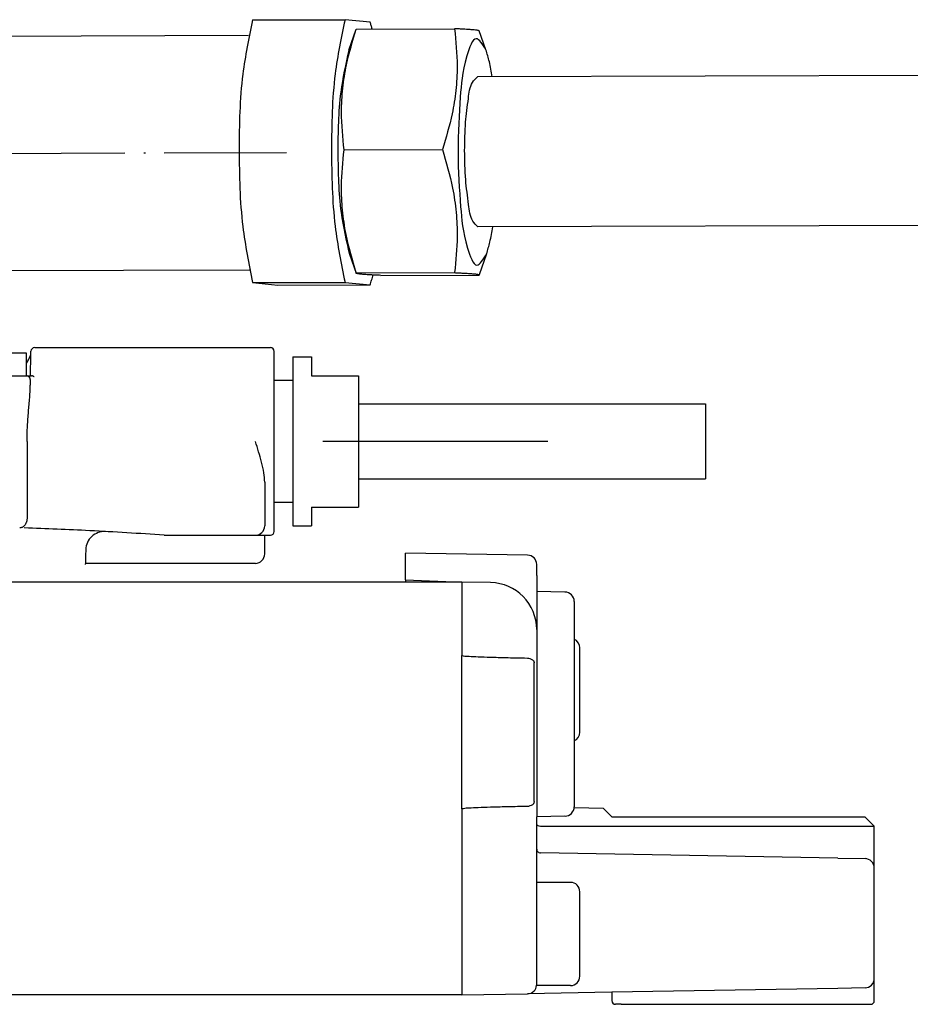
# Model space of a CAD drawing. Header units: millimetres. Extents: x -235 to 2519, y -109 to 485.
# Tile 39 of 41: x 2274 to 2322, y 268 to 321. Entities that reach past the tile are written whole.
import ezdxf

# ---------------------------------------------------------------- set-up
doc = ezdxf.new("R2010")
doc.units = ezdxf.units.MM
doc.linetypes.add('DOT_CENTER', pattern=[14, 12, -1, 0, -1])
doc.layers.add('1', color=7, linetype='Continuous')

# ---------------------------------------------------------------- blocks, each defined once
blk = doc.blocks.new('SCALE_BODY_1340__27', base_point=(857.731, 268.661))
at = {"color": 7, "linetype": 'Continuous'}
for p, q in [((2294.731, 290.661), (2249.159, 290.661)), ((2297.731, 290.661), (2294.731, 290.661)), ((2297.731, 290.661), (2297.731, 290.603)), ((2297.731, 290.603), (2297.731, 290.57)), ((2297.731, 290.57), (2297.731, 290.511)), ((2297.731, 290.511), (2297.731, 290.461)), ((2297.731, 290.461), (2297.731, 290.309)), ((2297.731, 290.309), (2297.731, 290.272)), ((2297.731, 290.272), (2297.731, 290.161)), ((2297.731, 290.161), (2297.731, 289.911)), ((2297.731, 289.911), (2297.731, 289.411)), ((2297.731, 289.411), (2297.731, 289.311)), ((2297.731, 289.311), (2297.731, 289.22)), ((2297.731, 289.22), (2297.731, 289.078)), ((2297.731, 289.078), (2297.731, 288.477)), ((2297.731, 288.477), (2297.731, 288.304)), ((2297.731, 288.304), (2297.731, 288.025)), ((2297.731, 288.025), (2297.731, 287.861)), ((2297.731, 287.861), (2297.731, 287.661)), ((2297.731, 287.661), (2297.731, 287.237)), ((2297.731, 287.237), (2297.731, 287.14)), ((2297.731, 287.14), (2297.731, 286.943)), ((2297.731, 286.943), (2297.731, 286.807)), ((2297.731, 286.807), (2297.731, 286.77)), ((2297.731, 286.77), (2297.731, 286.744)), ((2297.731, 286.603), (2297.731, 286.744)), ((2297.731, 286.57), (2297.731, 286.603)), ((2297.731, 286.428), (2297.731, 286.57)), ((2297.731, 278.894), (2297.731, 286.428)), ((2297.731, 278.753), (2297.731, 278.894)), ((2297.731, 278.72), (2297.731, 278.753)), ((2297.731, 278.578), (2297.731, 278.72)), ((2297.731, 278.578), (2297.731, 269.161)), ((2297.731, 269.161), (2297.731, 268.811)), ((2297.731, 268.811), (2297.731, 268.753)), ((2297.731, 268.753), (2297.731, 268.72)), ((2297.731, 268.72), (2297.731, 268.661)), ((2297.731, 268.661), (857.731, 268.661))]:
    blk.add_line(p, q, dxfattribs=at)
blk = doc.blocks.new('SCALE_BLOCK_1__28', base_point=(2294.731, 268.161))
at = {"color": 7, "linetype": 'Continuous'}
for p, q in [((2301.239, 292.1), (2294.731, 292.214)), ((2294.731, 290.788), (2294.731, 292.214)), ((2301.731, 291.015), (2301.731, 291.6)), ((2294.731, 290.788), (2297.731, 290.661)), ((2294.731, 290.788), (2294.731, 290.661)), ((2301.731, 291.015), (2301.731, 290.161)), ((2299.274, 290.634), (2297.731, 290.661)), ((2297.731, 290.661), (2297.731, 290.603)), ((2297.731, 290.603), (2297.731, 290.57)), ((2297.731, 290.57), (2297.731, 290.511)), ((2297.731, 290.511), (2297.731, 290.461)), ((2297.731, 290.461), (2297.731, 290.309)), ((2297.731, 290.309), (2297.731, 290.272)), ((2297.731, 290.272), (2297.731, 290.161)), ((2297.731, 290.161), (2297.731, 289.911)), ((2297.731, 289.911), (2297.731, 289.411)), ((2301.731, 290.161), (2301.731, 288.135)), ((2303.239, 290.135), (2301.731, 290.161)), ((2297.731, 289.411), (2297.731, 289.311)), ((2297.731, 289.311), (2297.731, 289.22)), ((2297.731, 289.22), (2297.731, 289.078)), ((2303.731, 289.635), (2303.731, 278.688)), ((2297.731, 289.078), (2297.731, 288.477)), ((2297.731, 288.477), (2297.731, 288.304)), ((2297.731, 288.304), (2297.731, 288.025)), ((2301.731, 288.135), (2301.731, 278.161)), ((2297.731, 288.025), (2297.731, 287.861)), ((2297.731, 287.861), (2297.731, 287.661)), ((2297.731, 287.661), (2297.731, 287.237)), ((2297.731, 287.237), (2297.731, 287.14)), ((2297.731, 287.14), (2297.731, 286.943)), ((2304.031, 285.365), (2304.031, 287.161)), ((2297.731, 286.943), (2297.731, 286.807)), ((2297.731, 286.807), (2297.731, 286.77)), ((2297.731, 286.77), (2297.731, 286.744)), ((2297.731, 286.603), (2297.731, 286.744)), ((2297.731, 286.57), (2297.731, 286.603)), ((2297.731, 286.428), (2297.731, 286.57)), ((2301.239, 286.6), (2301.088, 286.603)), ((2297.731, 278.894), (2297.731, 286.428)), ((2301.594, 278.962), (2301.594, 286.361)), ((2304.031, 282.661), (2304.031, 285.365)), ((2297.731, 278.753), (2297.731, 278.894)), ((2297.731, 278.72), (2297.731, 278.753)), ((2297.731, 278.578), (2297.731, 278.72)), ((2301.088, 278.72), (2301.239, 278.723)), ((2297.731, 278.578), (2297.731, 269.161)), ((2303.239, 278.188), (2301.731, 278.161)), ((2301.731, 277.744), (2301.731, 278.161)), ((2305.293, 278.599), (2303.727, 278.626)), ((2305.293, 278.599), (2305.731, 278.161)), ((2305.731, 278.161), (2319.231, 278.161)), ((2319.231, 278.161), (2319.731, 277.661)), ((2301.731, 276.428), (2301.731, 277.744)), ((2301.928, 277.661), (2319.731, 277.661)), ((2319.731, 275.426), (2319.731, 277.661)), ((2301.731, 274.661), (2301.731, 276.428)), ((2312.853, 276.037), (2301.927, 276.228)), ((2317.782, 275.951), (2312.853, 276.037)), ((2317.782, 275.951), (2319.239, 275.925)), ((2319.731, 269.537), (2319.731, 275.426)), ((2301.731, 272.488), (2301.731, 274.661)), ((2303.531, 274.661), (2301.731, 274.661)), ((2304.031, 272.365), (2304.031, 274.161)), ((2301.731, 271.334), (2301.731, 272.488)), ((2304.031, 269.661), (2304.031, 272.365)), ((2301.731, 269.222), (2301.731, 271.334)), ((2301.727, 269.162), (2301.731, 269.222)), ((2319.731, 268.361), (2319.731, 269.537)), ((2297.731, 269.161), (2297.731, 268.811)), ((2297.731, 268.811), (2297.731, 268.753)), ((2297.731, 268.753), (2297.731, 268.72)), ((2297.731, 268.661), (2301.239, 268.723)), ((2297.731, 268.72), (2297.731, 268.661)), ((2305.731, 268.801), (2301.239, 268.723)), ((2303.531, 269.161), (2301.727, 269.162)), ((2317.782, 269.011), (2305.731, 268.801)), ((2305.731, 268.801), (2305.731, 268.361)), ((2319.239, 269.037), (2317.782, 269.011)), ((2306.231, 268.161), (2305.931, 268.161)), ((2306.231, 268.161), (2319.231, 268.161)), ((2319.231, 268.161), (2319.531, 268.161))]:
    blk.add_line(p, q, dxfattribs=at)
for centre, radius, start, end in [((2301.231, 291.6), 0.5, 0, 89), ((2299.231, 288.135), 2.5, 0, 89), ((2303.231, 289.635), 0.5, 0, 89), ((2303.531, 287.161), 0.5, 0, 66.4218), ((2301.231, 286.1), 0.5, 53.8153, 89), ((2303.531, 282.661), 0.5, 293.5782, 0), ((2301.231, 279.222), 0.5, 271, 306.1847), ((2303.231, 278.688), 0.5, 271, 0), ((2301.931, 276.428), 0.2, 180, 224.5), ((2301.931, 276.428), 0.2, 224.5, 269), ((2319.231, 275.426), 0.5, 44.5, 89), ((2319.231, 275.426), 0.5, 0, 44.5), ((2303.531, 274.161), 0.5, 0, 90), ((2301.231, 269.222), 0.5, 353.0252, 360), ((2303.531, 269.661), 0.5, 270, 0), ((2319.231, 269.537), 0.5, 315.5, 360), ((2301.231, 269.222), 0.5, 271, 315.5), ((2301.231, 269.222), 0.5, 315.5, 353.0252), ((2319.231, 269.537), 0.5, 271, 315.5), ((2305.931, 268.361), 0.2, 180, 270), ((2319.531, 268.361), 0.2, 270, 0)]:
    blk.add_arc(centre, radius, start, end, dxfattribs=at)
for points, knots in [([(2301.088, 286.603), (2300.757, 286.609), (2300.148, 286.62), (2299.32, 286.643), (2298.662, 286.661), (2298.187, 286.693), (2297.891, 286.698), (2297.764, 286.735), (2297.731, 286.744)], [0, 0, 0, 0, 0.995371, 1.826461, 2.485922, 2.966453, 3.26093, 3.363777, 3.363777, 3.363777, 3.363777]), ([(2301.526, 286.504), (2301.535, 286.496), (2301.555, 286.48), (2301.579, 286.442), (2301.592, 286.401), (2301.593, 286.372), (2301.594, 286.361)], [0, 0, 0, 0, 0.0350293, 0.0781123, 0.1300397, 0.1638054, 0.1638054, 0.1638054, 0.1638054]), ([(2297.731, 278.578), (2297.764, 278.588), (2297.891, 278.625), (2298.187, 278.629), (2298.662, 278.662), (2299.32, 278.68), (2300.148, 278.703), (2300.757, 278.714), (2301.088, 278.72)], [0, 0, 0, 0, 0.102848, 0.397324, 0.877855, 1.537316, 2.368407, 3.363777, 3.363777, 3.363777, 3.363777]), ([(2301.594, 278.962), (2301.592, 278.943), (2301.59, 278.914), (2301.575, 278.874), (2301.555, 278.843), (2301.535, 278.826), (2301.526, 278.819)], [0, 0, 0, 0, 0.0560863, 0.0857457, 0.1287938, 0.1638016, 0.1638016, 0.1638016, 0.1638016]), ([(2301.731, 277.744), (2301.748, 277.722), (2301.797, 277.662), (2301.877, 277.661), (2301.928, 277.661)], [0, 0, 0, 0, 0.0817178, 0.2239218, 0.2239218, 0.2239218, 0.2239218])]:
    blk.add_open_spline(points, degree=3, knots=knots, dxfattribs=at)
blk = doc.blocks.new('SCALE_PB_1340__29', base_point=(835.731, 268.161))
for name, p in [('SCALE_BLOCK_1__28', (2294.731, 268.161)), ('SCALE_BODY_1340__27', (857.731, 268.661))]:
    blk.add_blockref(name, p)
blk = doc.blocks.new('READING_HEAD_BODY__30', base_point=(2207.731, 291.602))
at = {"color": 7, "linetype": 'Continuous'}
for p, q in [((2274.531, 302.861), (2268.931, 302.861)), ((2274.531, 301.661), (2274.531, 302.861)), ((2274.745, 301.661), (2274.761, 302.802)), ((2274.761, 302.802), (2274.767, 302.965)), ((2274.967, 303.161), (2286.731, 303.161)), ((2286.731, 303.161), (2287.531, 303.161)), ((2287.731, 301.411), (2287.731, 302.961)), ((2288.731, 302.661), (2289.731, 302.661)), ((2288.731, 302.661), (2288.731, 301.411)), ((2289.731, 302.661), (2289.731, 301.661)), ((2271.731, 301.661), (2274.531, 301.661)), ((2274.531, 301.661), (2274.745, 301.661)), ((2274.731, 301.461), (2274.731, 301.161)), ((2274.745, 301.661), (2274.8, 301.661)), ((2288.731, 301.411), (2287.731, 301.411)), ((2287.731, 294.911), (2287.731, 301.411)), ((2288.731, 301.411), (2288.731, 298.161)), ((2289.731, 301.661), (2292.231, 301.661)), ((2292.231, 301.661), (2292.231, 294.661)), ((2292.231, 300.161), (2300.331, 300.161)), ((2300.331, 300.161), (2310.731, 300.161)), ((2310.731, 300.161), (2310.731, 296.161)), ((2274.559, 298.161), (2274.559, 294.06)), ((2288.731, 298.161), (2288.731, 294.911)), ((2287.231, 295.982), (2287.231, 293.661)), ((2292.231, 296.161), (2300.331, 296.161)), ((2300.331, 296.161), (2310.731, 296.161)), ((2288.731, 294.911), (2287.731, 294.911)), ((2287.731, 293.939), (2287.731, 294.911)), ((2288.731, 294.911), (2288.731, 293.661)), ((2289.731, 294.661), (2289.731, 293.661)), ((2289.731, 294.661), (2292.231, 294.661)), ((2287.731, 293.361), (2287.731, 293.939)), ((2288.731, 293.661), (2289.731, 293.661)), ((2281.864, 293.161), (2286.731, 293.161)), ((2286.731, 293.161), (2287.531, 293.161)), ((2287.231, 292.161), (2287.231, 293.161)), ((2286.731, 291.661), (2277.666, 291.661))]:
    blk.add_line(p, q, dxfattribs=at)
for centre, radius, start, end in [((2274.967, 302.961), 0.2, 90, 179), ((2287.531, 302.961), 0.2, 0, 90), ((2274.531, 301.461), 0.2, 43.4325, 90), ((2274.531, 301.461), 0.2, 0, 43.4325), ((2267.731, 93.661), 200, 87.08561, 88.085), ((2278.689, 292.359), 1, 87.3889, 178.1351), ((2267.731, 93.661), 200, 85.94773, 87.08561), ((2286.731, 293.661), 0.5, 270, 0), ((2287.531, 293.361), 0.2, 270, 0), ((2286.731, 292.161), 0.5, 270, 0)]:
    blk.add_arc(centre, radius, start, end, dxfattribs=at)
for points, knots in [([(2274.531, 302.326), (2274.534, 302.333), (2274.542, 302.345), (2274.567, 302.388), (2274.61, 302.464), (2274.669, 302.574), (2274.725, 302.688), (2274.75, 302.766), (2274.761, 302.802)], [0, 0, 0, 0, 0.0219563, 0.0436422, 0.1507667, 0.2835918, 0.4178408, 0.5301391, 0.5301391, 0.5301391, 0.5301391]), ([(2274.941, 301.599), (2274.937, 301.602), (2274.924, 301.611), (2274.9, 301.627), (2274.868, 301.644), (2274.833, 301.658), (2274.81, 301.66), (2274.8, 301.661)], [0, 0, 0, 0, 0.0155182, 0.0468362, 0.0869059, 0.1252571, 0.1567968, 0.1567968, 0.1567968, 0.1567968]), ([(2274.559, 298.161), (2274.564, 298.437), (2274.573, 298.965), (2274.634, 299.742), (2274.706, 300.465), (2274.723, 300.939), (2274.731, 301.161)], [0, 0, 0, 0, 0.826773, 1.584401, 2.33791, 3.005666, 3.005666, 3.005666, 3.005666]), ([(2287.231, 295.982), (2287.219, 296.153), (2287.195, 296.517), (2287.064, 297.056), (2286.905, 297.61), (2286.79, 297.975), (2286.731, 298.161)], [0, 0, 0, 0, 0.514646, 1.092675, 1.657824, 2.24303, 2.24303, 2.24303, 2.24303]), ([(2274.559, 294.045), (2274.559, 294.042), (2274.558, 294.038), (2274.557, 294.011), (2274.553, 293.97), (2274.543, 293.917), (2274.532, 293.874), (2274.514, 293.82), (2274.484, 293.754), (2274.435, 293.683), (2274.377, 293.626), (2274.324, 293.593), (2274.275, 293.573), (2274.23, 293.561), (2274.197, 293.559), (2274.179, 293.558)], [0, 0, 0, 0, 0.0074731, 0.0149481, 0.0783801, 0.1327862, 0.1772115, 0.210408, 0.3032161, 0.3922182, 0.4694615, 0.5438806, 0.5811536, 0.6270869, 0.6811383, 0.6811383, 0.6811383, 0.6811383]), ([(2274.559, 294.045), (2274.559, 294.046), (2274.559, 294.048), (2274.559, 294.052), (2274.559, 294.056), (2274.559, 294.059), (2274.559, 294.06)], [0, 0, 0, 0, 0.00258901, 0.00517802, 0.01227776, 0.01550292, 0.01550292, 0.01550292, 0.01550292]), ([(2277.689, 292.392), (2277.685, 292.26), (2277.677, 291.997), (2277.668, 291.734), (2277.664, 291.602)], [0, 0, 0, 0, 0.395017, 0.7899468, 0.7899468, 0.7899468, 0.7899468])]:
    blk.add_open_spline(points, degree=3, knots=knots, dxfattribs=at)
at = {"layer": '1', "color": 2, "linetype": 'DOT_CENTER'}
blk.add_line((2302.331, 298.161), (2290.231, 298.161), dxfattribs=at)
blk = doc.blocks.new('COUPLING_BAR__31', base_point=(2244.731, 306.491))
at = {"color": 7, "linetype": 'Continuous'}
for p, q in [((2286.587, 320.622), (2291.511, 320.637)), ((2292.856, 320.504), (2291.511, 320.637)), ((2291.709, 319.007), (2292.107, 320.129)), ((2292.114, 320.137), (2292.107, 320.129)), ((2292.114, 320.137), (2297.351, 320.153)), ((2269.759, 319.753), (2286.373, 319.804)), ((2299.026, 319.03), (2298.662, 320.037)), ((2361.799, 317.786), (2298.573, 317.591)), ((2291.462, 313.702), (2296.7, 313.718)), ((2361.823, 309.786), (2298.597, 309.591)), ((2291.743, 308.133), (2292.107, 307.126)), ((2299.059, 308.155), (2298.662, 307.034)), ((2269.798, 307.253), (2286.412, 307.304)), ((2292.107, 307.126), (2292.114, 307.139)), ((2292.114, 307.139), (2297.351, 307.155)), ((2293.417, 307.01), (2298.655, 307.026)), ((2298.662, 307.034), (2298.655, 307.026)), ((2286.587, 306.624), (2291.511, 306.639)), ((2286.587, 306.624), (2287.932, 306.491)), ((2287.932, 306.491), (2292.856, 306.506)), ((2291.511, 306.639), (2292.856, 306.506))]:
    blk.add_line(p, q, dxfattribs=at)
for points, knots in [([(2291.511, 320.637), (2291.311, 319.679), (2290.834, 317.397), (2290.77, 313.696), (2290.84, 309.963), (2291.311, 307.632), (2291.511, 306.639)], [0, 0, 0, 0, 2.931969, 6.97981, 11.06572, 14.099827, 14.099827, 14.099827, 14.099827]), ([(2286.587, 320.622), (2286.387, 319.663), (2285.91, 317.382), (2285.846, 313.681), (2285.916, 309.948), (2286.387, 307.617), (2286.587, 306.624)], [0, 0, 0, 0, 2.931969, 6.97981, 11.06572, 14.099827, 14.099827, 14.099827, 14.099827]), ([(2291.462, 313.702), (2291.395, 314.369), (2291.284, 315.462), (2291.374, 316.981), (2291.605, 318.473), (2291.921, 319.506), (2292.114, 320.137)], [0, 0, 0, 0, 2.006211, 3.290212, 4.552116, 6.526882, 6.526882, 6.526882, 6.526882]), ([(2292.957, 320.139), (2292.941, 320.202), (2292.909, 320.324), (2292.874, 320.445), (2292.856, 320.504)], [0, 0, 0, 0, 0.1942972, 0.3782138, 0.3782138, 0.3782138, 0.3782138]), ([(2297.351, 320.153), (2297.419, 319.486), (2297.529, 318.393), (2297.44, 316.874), (2297.209, 315.382), (2296.892, 314.349), (2296.7, 313.718)], [0, 0, 0, 0, 2.006211, 3.290212, 4.552116, 6.526882, 6.526882, 6.526882, 6.526882]), ([(2298.662, 320.037), (2298.658, 320.041), (2298.647, 320.052), (2298.609, 320.06), (2298.548, 320.073), (2298.451, 320.085), (2298.345, 320.095), (2298.233, 320.104), (2298.121, 320.112), (2297.98, 320.121), (2297.806, 320.131), (2297.592, 320.142), (2297.437, 320.149), (2297.351, 320.153)], [0, 0, 0, 0, 0.015083, 0.048902, 0.109789, 0.205163, 0.342244, 0.429896, 0.540727, 0.679982, 0.852906, 1.064747, 1.32075, 1.32075, 1.32075, 1.32075]), ([(2299.026, 319.03), (2298.846, 319.324), (2298.429, 320.008), (2297.774, 318.081), (2297.643, 316.395), (2297.47, 313.588), (2297.661, 310.781), (2297.802, 309.097), (2298.469, 307.174), (2298.882, 307.86), (2299.059, 308.155)], [0, 0, 0, 0, 0.787925, 1.828962, 4.052906, 6.982551, 9.912196, 12.136141, 13.177177, 13.965103, 13.965103, 13.965103, 13.965103]), ([(2291.709, 319.007), (2291.546, 318.266), (2291.154, 316.477), (2291.118, 313.568), (2291.172, 310.659), (2291.575, 308.873), (2291.743, 308.133)], [0, 0, 0, 0, 2.270711, 5.482662, 8.694612, 10.965323, 10.965323, 10.965323, 10.965323]), ([(2299.359, 317.594), (2299.315, 317.864), (2299.235, 318.35), (2299.09, 318.821), (2299.026, 319.03)], [0, 0, 0, 0, 0.820153, 1.475923, 1.475923, 1.475923, 1.475923]), ([(2297.89, 313.66), (2297.896, 314.166), (2297.905, 315.102), (2298.08, 316.29), (2298.169, 317.192), (2298.477, 317.496), (2298.573, 317.591)], [0, 0, 0, 0, 1.509878, 2.792503, 3.670379, 4.067596, 4.067596, 4.067596, 4.067596]), ([(2292.114, 307.139), (2291.911, 307.82), (2291.582, 308.918), (2291.362, 310.48), (2291.29, 311.99), (2291.398, 313.06), (2291.462, 313.702)], [0, 0, 0, 0, 2.128297, 3.434133, 4.720795, 6.654203, 6.654203, 6.654203, 6.654203]), ([(2296.7, 313.718), (2296.903, 313.037), (2297.231, 311.939), (2297.452, 310.377), (2297.524, 308.867), (2297.416, 307.797), (2297.351, 307.155)], [0, 0, 0, 0, 2.128297, 3.434133, 4.720795, 6.654203, 6.654203, 6.654203, 6.654203]), ([(2298.597, 309.591), (2298.499, 309.69), (2298.181, 310.008), (2298.089, 310.944), (2297.907, 312.173), (2297.896, 313.139), (2297.89, 313.66)], [0, 0, 0, 0, 0.411176, 1.325196, 2.655423, 4.208566, 4.208566, 4.208566, 4.208566]), ([(2299.059, 308.155), (2299.122, 308.365), (2299.264, 308.836), (2299.341, 309.323), (2299.384, 309.594)], [0, 0, 0, 0, 0.655456, 1.475922, 1.475922, 1.475922, 1.475922]), ([(2293.417, 307.01), (2293.33, 307.014), (2293.171, 307.021), (2292.952, 307.032), (2292.773, 307.042), (2292.629, 307.052), (2292.513, 307.06), (2292.407, 307.069), (2292.312, 307.078), (2292.228, 307.089), (2292.17, 307.099), (2292.135, 307.109), (2292.114, 307.116), (2292.108, 307.123), (2292.107, 307.126)], [0, 0, 0, 0, 0.261925, 0.478866, 0.656171, 0.799193, 0.91328, 1.003783, 1.118426, 1.201249, 1.257505, 1.2925, 1.311692, 1.320977, 1.320977, 1.320977, 1.320977]), ([(2292.856, 306.506), (2292.882, 306.589), (2292.936, 306.762), (2292.98, 306.938), (2293.003, 307.03)], [0, 0, 0, 0, 0.2605413, 0.5438925, 0.5438925, 0.5438925, 0.5438925]), ([(2297.351, 307.155), (2297.43, 307.151), (2297.576, 307.145), (2297.778, 307.135), (2297.948, 307.125), (2298.088, 307.117), (2298.204, 307.109), (2298.298, 307.101), (2298.361, 307.096), (2298.407, 307.091), (2298.446, 307.087), (2298.497, 307.081), (2298.55, 307.074), (2298.599, 307.066), (2298.633, 307.056), (2298.659, 307.049), (2298.661, 307.038), (2298.662, 307.034)], [0, 0, 0, 0, 0.237049, 0.438027, 0.60659, 0.746394, 0.861096, 0.954353, 1.029819, 1.051281, 1.093365, 1.147291, 1.204302, 1.255697, 1.293406, 1.314936, 1.325574, 1.325574, 1.325574, 1.325574])]:
    blk.add_open_spline(points, degree=3, knots=knots, dxfattribs=at)
at = {"layer": '1', "color": 2, "linetype": 'DOT_CENTER'}
blk.add_line((2267.778, 313.496), (2288.393, 313.56), dxfattribs=at)
blk = doc.blocks.new('COUPLING_BAR_BLOCK__33', base_point=(2226.731, 290.461))
blk.add_blockref('COUPLING_BAR__31', (2244.731, 306.491))
blk = doc.blocks.new('READING_HEAD__34', base_point=(2207.731, 290.461))
for name, p in [('COUPLING_BAR_BLOCK__33', (2226.731, 290.461)), ('READING_HEAD_BODY__30', (2207.731, 291.602))]:
    blk.add_blockref(name, p)
blk = doc.blocks.new('PB_1340__35', base_point=(835.731, 268.161))
for name, p in [('READING_HEAD__34', (2207.731, 290.461)), ('SCALE_PB_1340__29', (835.731, 268.161))]:
    blk.add_blockref(name, p)
blk = doc.blocks.new('Inferior2', base_point=(991, 297.867))
blk.add_blockref('PB_1340__35', (835.731, 268.161))

msp = doc.modelspace()

# ---------------------------------------------------------------- block references
msp.add_blockref('Inferior2', (991, 297.867))

doc.saveas('drawing.dxf')
